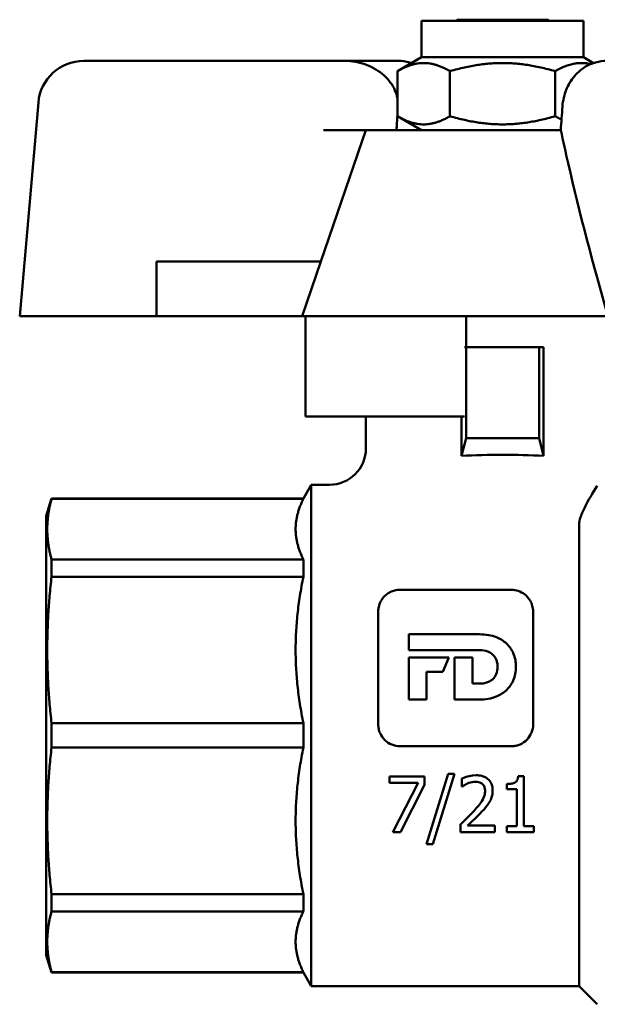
# Model space of a CAD drawing. Header units: millimetres. Extents: x 37 to 189, y 87 to 240.
# Tile 17 of 25: x 37 to 68, y 186 to 240. Entities that reach past the tile are written whole.
import ezdxf

# ---------------------------------------------------------------- set-up
doc = ezdxf.new("R2010")
doc.units = ezdxf.units.MM
doc.layers.add('Видимый контур (ГОСТ)', color=7, linetype='Continuous', lineweight=50)

msp = doc.modelspace()

# ---------------------------------------------------------------- linework, layer by layer
at = {"layer": 'Видимый контур (ГОСТ)'}
for p, q in [((58.829, 240.202), (67.729, 240.202)), ((58.829, 238.202), (58.829, 240.202)), ((60.779, 240.262), (60.719, 240.202)), ((60.779, 240.262), (62.781, 240.262)), ((62.781, 240.262), (63.776, 240.262)), ((63.776, 240.262), (65.779, 240.262)), ((65.779, 240.262), (65.839, 240.202)), ((67.729, 238.202), (67.729, 240.202)), ((58.829, 238.202), (57.505, 237.438)), ((58.829, 238.202), (67.729, 238.202)), ((67.729, 238.202), (68.277, 237.886)), ((54.618, 238.002), (40.294, 238.002)), ((57.552, 238.002), (54.618, 238.002)), ((57.505, 234.966), (57.505, 237.438)), ((60.392, 234.966), (60.392, 237.438)), ((66.165, 234.966), (66.165, 237.438)), ((37.804, 235.72), (36.779, 224.002)), ((58.829, 234.202), (57.505, 234.966)), ((55.779, 234.202), (53.308, 227.002)), ((55.779, 234.202), (53.448, 234.202)), ((55.779, 234.202), (66.474, 234.202)), ((44.279, 224.002), (44.279, 227.002)), ((44.279, 227.002), (46.279, 227.002)), ((53.308, 227.002), (46.279, 227.002)), ((52.279, 224.002), (53.308, 227.002)), ((36.779, 224.002), (44.279, 224.002)), ((46.279, 224.002), (44.279, 224.002)), ((46.279, 224.002), (52.279, 224.002)), ((52.462, 224.002), (52.279, 224.002)), ((52.462, 224.002), (52.462, 218.502)), ((61.279, 224.002), (52.462, 224.002)), ((61.279, 224.002), (61.279, 222.3)), ((69.062, 224.002), (61.279, 224.002)), ((61.279, 222.3), (61.199, 222.3)), ((65.279, 222.3), (61.279, 222.3)), ((61.279, 217.3), (61.279, 222.3)), ((65.529, 222.3), (65.279, 222.3)), ((65.279, 222.3), (65.279, 217.3)), ((65.529, 216.334), (65.529, 222.3)), ((52.462, 218.502), (61.199, 218.502)), ((55.779, 218.502), (55.779, 216.75)), ((61.029, 218.502), (61.029, 216.334)), ((61.029, 216.334), (61.279, 217.3)), ((65.279, 217.3), (61.279, 217.3)), ((65.279, 217.3), (65.529, 216.334)), ((61.029, 216.334), (61.029, 216.334)), ((65.529, 216.334), (65.529, 216.334)), ((52.35, 214), (52.779, 214.75)), ((52.779, 214.75), (52.779, 187.25)), ((53.779, 214.75), (52.779, 214.75)), ((38.229, 213.049), (38.529, 214)), ((38.529, 213.983), (38.529, 214)), ((38.529, 214), (52.35, 214)), ((52.35, 213.983), (38.529, 213.983)), ((52.35, 213.983), (52.35, 214)), ((38.229, 213.049), (38.229, 188.951)), ((67.479, 212.564), (67.479, 187.25)), ((38.529, 209.708), (38.529, 210.652)), ((38.529, 210.652), (52.35, 210.652)), ((52.35, 209.708), (52.35, 210.652)), ((38.529, 209.708), (52.35, 209.708)), ((63.773, 208.986), (57.636, 208.986)), ((56.455, 201.602), (56.455, 207.794)), ((64.955, 207.794), (64.955, 201.602)), ((58.126, 206.547), (58.126, 205.677)), ((58.126, 206.547), (62.01, 206.547)), ((62.025, 205.677), (58.126, 205.677)), ((58.126, 205.27), (58.126, 202.964)), ((58.126, 205.27), (60.333, 205.27)), ((60.002, 204.491), (60.333, 205.27)), ((60.639, 205.27), (60.639, 202.964)), ((60.639, 205.27), (61.624, 205.27)), ((61.624, 203.844), (61.624, 205.27)), ((60.002, 204.491), (59.111, 204.491)), ((59.111, 202.964), (59.111, 204.491)), ((61.624, 203.844), (62.025, 203.844)), ((59.111, 202.964), (58.126, 202.964)), ((61.99, 202.964), (60.639, 202.964)), ((38.529, 200.333), (38.529, 201.667)), ((38.529, 201.667), (52.35, 201.667)), ((52.35, 200.333), (52.35, 201.667)), ((57.636, 200.411), (63.773, 200.411)), ((38.529, 200.333), (52.35, 200.333)), ((59.105, 195.04), (60.293, 198.886)), ((60.644, 198.886), (59.451, 195.04)), ((60.644, 198.886), (60.293, 198.886)), ((59.003, 198.75), (57.069, 198.75)), ((57.069, 198.392), (57.069, 198.75)), ((57.069, 198.392), (58.643, 198.392)), ((57.25, 195.702), (58.643, 198.392)), ((59.003, 198.293), (57.684, 195.702)), ((59.003, 198.75), (59.003, 198.293)), ((61.044, 198.197), (61.044, 198.631)), ((63.506, 198.056), (63.506, 198.335)), ((64.452, 198.76), (64.136, 198.76)), ((64.452, 198.76), (64.452, 196.013)), ((61.044, 198.197), (61.066, 198.197)), ((63.506, 198.056), (64.06, 198.056)), ((64.06, 196.013), (64.06, 198.056)), ((60.979, 195.702), (60.979, 196.134)), ((57.25, 195.702), (57.684, 195.702)), ((60.979, 195.702), (62.859, 195.702)), ((62.859, 196.055), (61.362, 196.055)), ((62.859, 196.055), (62.859, 195.702)), ((64.06, 196.013), (63.506, 196.013)), ((63.506, 195.702), (63.506, 196.013)), ((63.506, 195.702), (64.993, 195.702)), ((64.993, 196.013), (64.452, 196.013)), ((64.993, 196.013), (64.993, 195.702)), ((59.105, 195.04), (59.451, 195.04)), ((38.529, 191.348), (38.529, 192.292)), ((38.529, 192.292), (52.35, 192.292)), ((52.35, 191.348), (52.35, 192.292)), ((38.529, 191.348), (52.35, 191.348)), ((38.229, 188.951), (38.529, 188)), ((38.529, 188), (38.529, 188.017)), ((38.529, 188.017), (52.35, 188.017)), ((38.529, 188), (52.35, 188)), ((52.35, 188), (52.35, 188.017)), ((52.35, 188), (52.779, 187.25)), ((67.479, 187.25), (52.779, 187.25)), ((67.479, 187.25), (68.479, 186.25))]:
    msp.add_line(p, q, dxfattribs=at)
for centre, radius, start, end in [((40.294, 235.502), 2.5, 90, 175), ((53.779, 216.75), 2, 270, 0)]:
    msp.add_arc(centre, radius, start, end, dxfattribs=at)
for centre, major_axis, ratio, start_param, end_param in [((63.279, 168.002), (0, -105), 0.071429, 4.020121, 4.030219), ((63.279, 215.04), (7.5, 0), 0.180785, 1.266104, 1.875489)]:
    msp.add_ellipse(centre, major_axis=major_axis, ratio=ratio, start_param=start_param, end_param=end_param, dxfattribs=at)
for points, weights in [([(62.539, 240.202), (62.661, 240.238), (62.781, 240.262)], [1.04289377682, 1.02242415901, 1]), ([(63.776, 240.262), (63.896, 240.238), (64.019, 240.202)], [1, 1.02242415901, 1.04289377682]), ([(60.392, 237.438), (58.949, 238.271), (57.505, 237.438)], [1, 1.15470053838, 1]), ([(66.165, 237.438), (63.279, 238.271), (60.392, 237.438)], [1, 1.15470053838, 1]), ([(68.116, 237.826), (67.201, 238.036), (66.165, 237.438)], [1.06646827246, 1.10636277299, 1]), ([(57.505, 234.966), (58.949, 234.133), (60.392, 234.966)], [1, 1.15470053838, 1]), ([(60.392, 234.966), (63.279, 234.133), (66.165, 234.966)], [1, 1.15470053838, 1]), ([(66.165, 234.966), (66.345, 234.863), (66.515, 234.784)], [1, 1.01695802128, 1.03019822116]), ([(38.529, 213.983), (38.069, 212.317), (38.529, 210.652)], [1, 1.0612244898, 1]), ([(52.35, 213.983), (51.518, 212.317), (52.35, 210.652)], [1.0297029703, 1.09274600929, 1.0297029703]), ([(38.529, 209.708), (38.069, 205.688), (38.529, 201.667)], [1, 1.0612244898, 1]), ([(52.35, 209.708), (51.518, 205.688), (52.35, 201.667)], [1.0297029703, 1.09274600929, 1.0297029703]), ([(38.529, 200.333), (38.069, 196.312), (38.529, 192.292)], [1, 1.0612244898, 1]), ([(52.35, 200.333), (51.518, 196.312), (52.35, 192.292)], [1.0297029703, 1.09274600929, 1.0297029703]), ([(38.529, 191.348), (38.069, 189.682), (38.529, 188.017)], [1, 1.0612244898, 1]), ([(52.35, 191.348), (51.518, 189.682), (52.35, 188.017)], [1.0297029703, 1.09274600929, 1.0297029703])]:
    msp.add_rational_spline(points, weights, degree=2, dxfattribs=at)
for points, knots in [([(54.618, 238.002), (54.999, 238.002), (55.448, 237.921), (56.141, 237.66), (56.513, 237.441), (57.017, 236.985), (57.249, 236.68), (57.431, 236.259), (57.474, 236.113), (57.502, 235.964)], [1.997133, 1.997133, 1.997133, 1.997133, 2.1112677, 2.1112677, 2.2193159, 2.2193159, 2.3152891, 2.3152891, 2.3572374, 2.3572374, 2.3572374, 2.3572374]), ([(58.28, 237.886), (58.245, 237.898), (58.208, 237.909), (57.971, 237.974), (57.762, 238.002), (57.552, 238.002)], [1.17306713, 1.17306713, 1.17306713, 1.17306713, 1.18606173, 1.18606173, 1.25792134, 1.25792134, 1.25792134, 1.25792134]), ([(66.566, 235.502), (66.577, 235.668), (66.603, 235.833), (66.71, 236.281), (66.818, 236.551), (67.117, 237.061), (67.313, 237.292), (67.792, 237.685), (68.079, 237.834), (68.587, 237.974), (68.795, 238.002), (69.005, 238.002)], [0.8404079, 0.8404079, 0.8404079, 0.8404079, 0.8906396, 0.8906396, 0.9791845, 0.9791845, 1.0766663, 1.0766663, 1.1860617, 1.1860617, 1.2579209, 1.2579209, 1.2579209, 1.2579209]), ([(69.058, 224.012), (68.25, 226.812), (67.521, 229.608), (66.741, 232.991), (66.605, 233.597), (66.474, 234.202)], [3.915997, 3.915997, 3.915997, 3.915997, 4.747978, 4.747978, 4.929932, 4.929932, 4.929932, 4.929932]), ([(68.479, 214.698), (68.219, 214.292), (67.996, 213.916), (67.723, 213.384), (67.627, 213.172), (67.512, 212.83), (67.479, 212.685), (67.479, 212.564)], [0.124521, 0.124521, 0.124521, 0.124521, 0.3159413, 0.3159413, 0.4344738, 0.4344738, 0.5267538, 0.5267538, 0.5267538, 0.5267538]), ([(57.636, 208.986), (57.543, 208.986), (57.451, 208.975), (57.273, 208.932), (57.189, 208.901), (56.969, 208.79), (56.847, 208.692), (56.632, 208.446), (56.549, 208.291), (56.471, 208.019), (56.455, 207.907), (56.455, 207.794)], [-0.2033527, -0.2033527, -0.2033527, -0.2033527, -0.1752526, -0.1752526, -0.1474418, -0.1474418, -0.0974446, -0.0974446, -0.0385498, -0.0385498, 0, 0, 0, 0]), ([(64.955, 207.794), (64.955, 207.903), (64.94, 208.011), (64.883, 208.217), (64.842, 208.314), (64.712, 208.533), (64.61, 208.65), (64.384, 208.822), (64.268, 208.885), (64.024, 208.965), (63.9, 208.986), (63.773, 208.986)], [-0.2024002, -0.2024002, -0.2024002, -0.2024002, -0.1652504, -0.1652504, -0.1295244, -0.1295244, -0.0791199, -0.0791199, -0.0379993, -0.0379993, 0, 0, 0, 0]), ([(62.01, 206.547), (62.179, 206.547), (62.347, 206.534), (62.662, 206.478), (62.808, 206.438), (63.155, 206.3), (63.341, 206.186), (63.659, 205.888), (63.782, 205.711), (63.97, 205.279), (64.015, 205.025), (64.015, 204.766)], [-0.3122746, -0.3122746, -0.3122746, -0.3122746, -0.2617269, -0.2617269, -0.2159577, -0.2159577, -0.1483969, -0.1483969, -0.0804543, -0.0804543, 0, 0, 0, 0]), ([(63.005, 204.76), (63.005, 204.834), (62.999, 204.908), (62.971, 205.046), (62.951, 205.111), (62.881, 205.267), (62.822, 205.353), (62.664, 205.502), (62.569, 205.56), (62.335, 205.651), (62.189, 205.677), (62.025, 205.677)], [-0.1802205, -0.1802205, -0.1802205, -0.1802205, -0.1530572, -0.1530572, -0.1280987, -0.1280987, -0.08963, -0.08963, -0.0490145, -0.0490145, 0, 0, 0, 0]), ([(64.015, 204.766), (64.015, 204.636), (64.003, 204.505), (63.953, 204.255), (63.917, 204.136), (63.784, 203.83), (63.666, 203.657), (63.349, 203.346), (63.151, 203.221), (62.663, 203.023), (62.347, 202.964), (61.99, 202.964)], [-0.3679447, -0.3679447, -0.3679447, -0.3679447, -0.318425, -0.318425, -0.2715946, -0.2715946, -0.1934172, -0.1934172, -0.1071856, -0.1071856, 0, 0, 0, 0]), ([(62.025, 203.844), (62.111, 203.844), (62.198, 203.851), (62.359, 203.882), (62.435, 203.904), (62.6, 203.976), (62.686, 204.032), (62.833, 204.177), (62.89, 204.263), (62.984, 204.487), (63.005, 204.624), (63.005, 204.76)], [-0.1550153, -0.1550153, -0.1550153, -0.1550153, -0.1291723, -0.1291723, -0.1055418, -0.1055418, -0.0746091, -0.0746091, -0.042454, -0.042454, 0, 0, 0, 0]), ([(56.455, 201.602), (56.455, 201.518), (56.464, 201.435), (56.498, 201.273), (56.523, 201.195), (56.619, 200.977), (56.709, 200.848), (56.931, 200.635), (57.058, 200.553), (57.337, 200.44), (57.485, 200.411), (57.636, 200.411)], [-0.187188, -0.187188, -0.187188, -0.187188, -0.1619027, -0.1619027, -0.137414, -0.137414, -0.0904511, -0.0904511, -0.0452044, -0.0452044, 0, 0, 0, 0]), ([(63.773, 200.411), (63.855, 200.411), (63.936, 200.42), (64.093, 200.453), (64.169, 200.477), (64.384, 200.571), (64.514, 200.661), (64.727, 200.883), (64.811, 201.012), (64.926, 201.297), (64.955, 201.448), (64.955, 201.602)], [-0.187345, -0.187345, -0.187345, -0.187345, -0.162818, -0.162818, -0.1390111, -0.1390111, -0.0921151, -0.0921151, -0.0462838, -0.0462838, 0, 0, 0, 0]), ([(61.824, 198.814), (61.55, 198.814), (61.29, 198.729), (61.12, 198.666), (61.08, 198.649), (61.044, 198.631)], [-0.05466125, -0.05466125, -0.05466125, -0.05466125, -0.01229379, -0.01229379, 0, 0, 0, 0]), ([(62.733, 197.977), (62.733, 198.06), (62.725, 198.144), (62.685, 198.3), (62.657, 198.37), (62.56, 198.528), (62.491, 198.596), (62.338, 198.709), (62.238, 198.752), (62.032, 198.804), (61.928, 198.814), (61.824, 198.814)], [-0.1251555, -0.1251555, -0.1251555, -0.1251555, -0.1058893, -0.1058893, -0.0883455, -0.0883455, -0.0638497, -0.0638497, -0.0310076, -0.0310076, 0, 0, 0, 0]), ([(61.066, 198.197), (61.1, 198.22), (61.194, 198.286), (61.317, 198.346), (61.34, 198.355), (61.362, 198.365)], [-0.04112209, -0.04112209, -0.04112209, -0.04112209, -0.00733183, -0.00733183, 0, 0, 0, 0]), ([(61.362, 198.365), (61.438, 198.396), (61.566, 198.443), (61.737, 198.459), (61.766, 198.461), (61.795, 198.461)], [-0.05159621, -0.05159621, -0.05159621, -0.05159621, -0.00859683, -0.00859683, 0, 0, 0, 0]), ([(61.795, 198.461), (61.852, 198.461), (61.909, 198.455), (62.015, 198.428), (62.063, 198.409), (62.129, 198.368), (62.149, 198.353), (62.168, 198.337)], [-0.04049791, -0.04049791, -0.04049791, -0.04049791, -0.02323365, -0.02323365, -0.00745908, -0.00745908, 0, 0, 0, 0]), ([(62.168, 198.337), (62.207, 198.303), (62.238, 198.262), (62.293, 198.155), (62.306, 198.096), (62.316, 198.018), (62.318, 197.986), (62.318, 197.955)], [-0.03529369, -0.03529369, -0.03529369, -0.03529369, -0.02419049, -0.02419049, -0.00975861, -0.00975861, 0, 0, 0, 0]), ([(64.136, 198.76), (64.131, 198.7), (64.12, 198.638), (64.082, 198.544), (64.062, 198.509), (64.008, 198.449), (63.976, 198.425), (63.87, 198.375), (63.796, 198.358), (63.655, 198.338), (63.579, 198.335), (63.506, 198.335)], [-0.09262319, -0.09262319, -0.09262319, -0.09262319, -0.07135824, -0.07135824, -0.05685749, -0.05685749, -0.04284532, -0.04284532, -0.02180541, -0.02180541, 0, 0, 0, 0]), ([(62.318, 197.955), (62.318, 197.889), (62.311, 197.823), (62.283, 197.693), (62.262, 197.63), (62.195, 197.479), (62.125, 197.354), (61.875, 197.047), (61.795, 196.955), (61.716, 196.868)], [-0.2384224, -0.2384224, -0.2384224, -0.2384224, -0.1806939, -0.1806939, -0.1217921, -0.1217921, -0.036127, -0.036127, 0, 0, 0, 0]), ([(62.575, 197.367), (62.616, 197.437), (62.648, 197.511), (62.701, 197.672), (62.718, 197.752), (62.731, 197.886), (62.733, 197.931), (62.733, 197.977)], [-0.06629527, -0.06629527, -0.06629527, -0.06629527, -0.0412227, -0.0412227, -0.01396397, -0.01396397, 0, 0, 0, 0]), ([(62.168, 196.845), (62.292, 196.977), (62.414, 197.113), (62.535, 197.297), (62.556, 197.332), (62.575, 197.367)], [-0.06790131, -0.06790131, -0.06790131, -0.06790131, -0.01231036, -0.01231036, 0, 0, 0, 0]), ([(61.716, 196.868), (61.574, 196.712), (61.4, 196.534), (61.079, 196.228), (61.029, 196.181), (60.979, 196.134)], [-0.1368283, -0.1368283, -0.1368283, -0.1368283, -0.0210956, -0.0210956, 0, 0, 0, 0]), ([(61.362, 196.055), (61.455, 196.141), (61.552, 196.233), (61.767, 196.438), (61.89, 196.555), (62.066, 196.736), (62.117, 196.791), (62.168, 196.845)], [-0.1254804, -0.1254804, -0.1254804, -0.1254804, -0.0776996, -0.0776996, -0.0228978, -0.0228978, 0, 0, 0, 0])]:
    msp.add_open_spline(points, degree=3, knots=knots, dxfattribs=at)
msp.add_open_spline([(66.474, 234.202), (66.504, 234.636), (66.535, 235.069), (66.566, 235.502)], degree=3, dxfattribs=at)

doc.saveas('drawing.dxf')
